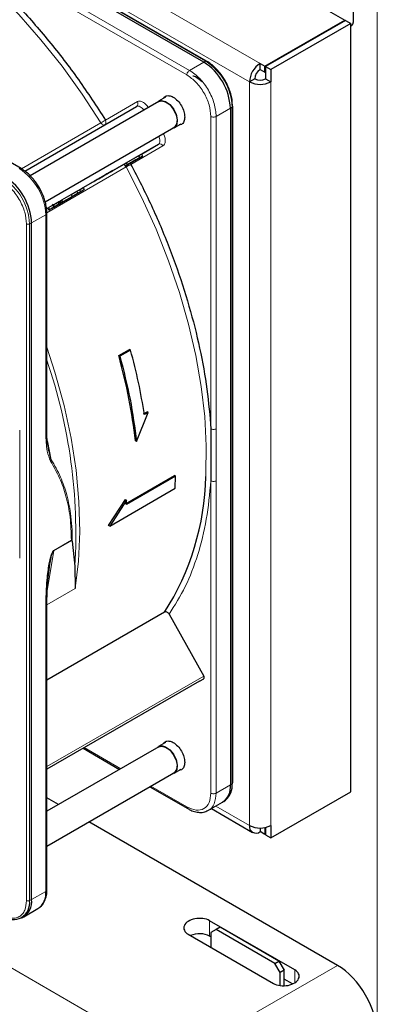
# Paper-space layout 'Blatt4' of a CAD drawing. Header units: millimetres. Extents: x 5 to 418, y 2 to 292.
# Tile 70 of 102: x 140 to 148, y 190 to 212. Entities that reach past the tile are written whole.
import ezdxf

# ---------------------------------------------------------------- set-up
doc = ezdxf.new("R2010")
doc.units = ezdxf.units.MM

psp = doc.layouts.new('Blatt4')

# ---------------------------------------------------------------- linework, layer by layer
at = {"color": 7, "linetype": 'Continuous', "lineweight": 25}
for p, q in [((90.757, 244.006), (147.066, 211.499)), ((143.944, 210.568), (130.969, 218.059)), ((144.009, 210.589), (131.034, 218.08)), ((147.255, 211.459), (147.255, 211.731)), ((145.298, 210.479), (147.066, 211.499)), ((147.078, 211.493), (145.31, 210.472)), ((147.066, 211.486), (147.066, 211.499)), ((147.078, 211.493), (147.196, 211.425)), ((147.196, 211.425), (145.428, 210.404)), ((147.196, 194.413), (147.196, 211.425)), ((139.901, 208.214), (135.712, 210.632)), ((144.009, 210.589), (144.01, 210.589)), ((145.192, 210.404), (145.192, 210.54)), ((145.192, 210.54), (145.298, 210.479)), ((145.192, 210.404), (145.298, 210.343)), ((145.298, 210.343), (145.298, 210.479)), ((145.31, 210.472), (145.31, 210.2)), ((145.31, 210.472), (145.428, 210.404)), ((145.428, 210.404), (145.428, 210.132)), ((145.074, 210.2), (144.957, 210.132)), ((145.298, 210.343), (145.31, 210.35)), ((145.31, 210.2), (145.428, 210.132)), ((143.1, 209.795), (142.947, 209.706)), ((139.982, 208.158), (142.458, 209.588)), ((142.951, 209.699), (140.102, 208.054)), ((144.534, 209.547), (144.534, 194.564)), ((144.582, 209.594), (144.577, 209.689)), ((144.585, 209.593), (144.585, 209.594)), ((144.585, 194.61), (144.585, 209.593)), ((140.437, 207.478), (143.285, 209.122)), ((143.289, 209.115), (143.442, 209.203)), ((142.566, 208.534), (142.942, 208.751)), ((142.229, 208.339), (142.502, 208.497)), ((142.254, 208.296), (142.527, 208.453)), ((142.591, 208.49), (142.428, 208.396)), ((142.502, 208.497), (142.566, 208.534)), ((142.502, 208.497), (142.527, 208.453)), ((142.527, 208.453), (142.591, 208.49)), ((142.566, 208.534), (142.591, 208.49)), ((141.277, 207.789), (142.18, 208.311)), ((142.18, 208.311), (142.229, 208.339)), ((142.18, 208.311), (142.205, 208.268)), ((142.317, 208.332), (142.205, 208.268)), ((142.205, 208.268), (142.254, 208.296)), ((142.229, 208.339), (142.254, 208.296)), ((142.339, 208.345), (142.266, 208.302)), ((142.266, 208.302), (142.317, 208.332)), ((142.266, 208.302), (142.266, 208.302)), ((142.285, 208.314), (142.441, 208.404)), ((142.355, 208.354), (142.285, 208.314)), ((142.39, 208.374), (142.339, 208.345)), ((142.441, 208.404), (142.355, 208.354)), ((142.355, 208.354), (142.355, 208.354)), ((142.425, 208.395), (142.39, 208.374)), ((142.425, 208.395), (142.463, 208.416)), ((142.463, 208.416), (142.428, 208.396)), ((142.463, 208.416), (142.463, 208.416)), ((141.195, 207.742), (141.276, 207.789)), ((141.276, 207.789), (141.301, 207.746)), ((141.118, 207.64), (140.764, 207.436)), ((140.781, 207.446), (141.017, 207.582)), ((141.26, 207.722), (140.788, 207.45)), ((140.805, 207.517), (141.011, 207.636)), ((140.806, 207.46), (141.159, 207.664)), ((140.83, 207.474), (141.036, 207.593)), ((141.017, 207.582), (140.975, 207.558)), ((141.011, 207.636), (141.136, 207.708)), ((141.011, 207.636), (141.036, 207.593)), ((141.017, 207.582), (141.017, 207.582)), ((141.036, 207.593), (141.161, 207.665)), ((141.095, 207.627), (141.301, 207.746)), ((141.22, 207.699), (141.095, 207.627)), ((141.159, 207.664), (141.118, 207.64)), ((141.136, 207.708), (141.195, 207.742)), ((141.136, 207.708), (141.161, 207.665)), ((141.159, 207.664), (141.159, 207.664)), ((141.161, 207.665), (141.22, 207.699)), ((141.195, 207.742), (141.22, 207.699)), ((141.301, 207.746), (141.26, 207.722)), ((140.594, 207.425), (140.644, 207.337)), ((140.646, 207.368), (140.632, 207.36)), ((140.715, 207.465), (140.739, 207.479)), ((140.715, 207.465), (140.74, 207.422)), ((140.77, 207.439), (140.725, 207.413)), ((140.739, 207.479), (140.763, 207.493)), ((140.739, 207.479), (140.764, 207.436)), ((140.975, 207.558), (140.74, 207.422)), ((140.781, 207.446), (140.74, 207.422)), ((140.763, 207.493), (140.805, 207.517)), ((140.763, 207.493), (140.788, 207.45)), ((140.806, 207.46), (140.764, 207.436)), ((140.781, 207.446), (140.781, 207.446)), ((140.83, 207.474), (140.788, 207.45)), ((140.83, 207.474), (140.805, 207.517)), ((140.806, 207.46), (140.806, 207.46)), ((140.837, 207.478), (140.837, 207.478)), ((140.465, 207.321), (140.494, 207.337)), ((140.473, 202.386), (140.473, 207.224)), ((140.494, 207.337), (140.519, 207.294)), ((140.135, 192.025), (140.135, 207.008)), ((142.065, 204.072), (142.301, 204.208)), ((142.326, 204.193), (142.09, 204.057)), ((142.326, 204.193), (142.301, 204.208)), ((142.065, 204.072), (142.09, 204.057)), ((142.459, 202.171), (142.715, 202.812)), ((142.608, 202.778), (142.691, 202.826)), ((142.715, 202.812), (142.632, 202.764)), ((142.715, 202.812), (142.691, 202.826)), ((144.078, 202.774), (144.102, 202.45)), ((144.102, 202.45), (144.102, 201.299)), ((140.515, 201.961), (140.491, 202.112)), ((142.459, 202.171), (142.435, 202.184)), ((140.571, 201.765), (140.5, 202.054)), ((142.211, 200.79), (143.295, 201.415)), ((143.318, 201.402), (142.234, 200.776)), ((143.318, 201.402), (143.295, 201.415)), ((143.313, 201.133), (143.318, 201.402)), ((141.864, 200.296), (143.313, 201.133)), ((141.84, 200.309), (142.21, 200.885)), ((142.234, 200.871), (141.864, 200.296)), ((142.21, 200.885), (142.234, 200.871)), ((142.234, 200.776), (142.234, 200.871)), ((141.864, 200.296), (141.84, 200.309)), ((141.015, 199.981), (141.024, 199.976)), ((141.033, 199.959), (141.093, 199.408)), ((141.093, 199.408), (141.096, 198.91)), ((140.473, 192.24), (140.473, 198.517)), ((143.076, 198.389), (140.473, 196.886)), ((143.177, 198.347), (143.944, 196.972)), ((143.848, 196.86), (143.943, 196.915)), ((143.848, 196.86), (140.473, 194.912)), ((142.951, 195.41), (140.473, 193.979)), ((141.275, 195.375), (142.083, 194.908)), ((143.1, 195.505), (142.947, 195.417)), ((140.473, 193.209), (143.285, 194.832)), ((143.289, 194.825), (143.442, 194.914)), ((142.749, 194.523), (143.589, 194.038)), ((140.733, 194.129), (140.473, 194.28)), ((145.428, 193.393), (147.196, 194.413)), ((144.047, 194.001), (144.361, 194.182)), ((144.386, 194.199), (144.426, 194.228)), ((144.113, 194.039), (145.026, 193.512)), ((146.902, 190.568), (141.4, 193.744)), ((145.298, 193.604), (145.279, 193.615)), ((145.31, 193.611), (145.298, 193.604)), ((145.31, 193.621), (145.31, 193.461)), ((145.428, 193.665), (145.428, 193.393)), ((145.192, 193.609), (145.192, 193.529)), ((145.298, 193.468), (145.192, 193.529)), ((145.298, 193.604), (145.298, 193.468)), ((145.31, 193.474), (145.298, 193.468)), ((145.31, 193.461), (145.428, 193.393)), ((139.963, 191.643), (140.276, 191.824)), ((139.89, 191.61), (139.936, 191.63)), ((145.958, 190.469), (144.073, 191.557)), ((143.601, 191.257), (145.487, 190.168)), ((144.102, 191.2), (144.073, 191.217)), ((144.22, 191.361), (144.102, 191.293)), ((144.102, 191.293), (144.102, 190.967)), ((144.308, 191.412), (144.22, 191.361)), ((145.516, 190.613), (144.22, 191.361)), ((145.605, 190.664), (144.308, 191.412)), ((145.516, 190.613), (145.605, 190.664)), ((145.634, 190.409), (145.516, 190.613)), ((145.605, 190.664), (145.723, 190.46)), ((145.723, 190.46), (145.634, 190.409)), ((145.634, 190.12), (145.634, 190.409)), ((145.723, 190.116), (145.723, 190.46)), ((145.91, 190.156), (145.723, 190.264))]:
    psp.add_line(p, q, dxfattribs=at)
at = {"color": 7, "linetype": 'Continuous', "lineweight": 18}
for p, q in [((89.095, 242.924), (145.192, 210.54)), ((88.859, 242.516), (144.957, 210.132)), ((131.012, 218.079), (143.987, 210.589)), ((143.572, 210.285), (137.583, 213.743)), ((143.631, 210.387), (137.641, 213.844)), ((147.785, 186.18), (147.785, 211.697)), ((143.944, 210.568), (143.631, 210.387)), ((143.987, 210.589), (143.944, 210.568)), ((144.957, 193.665), (144.957, 210.132)), ((145.428, 210.132), (145.428, 193.665)), ((141.768, 209.285), (142.476, 209.694)), ((144.22, 209.366), (144.534, 209.547)), ((144.534, 209.547), (144.573, 209.574)), ((144.573, 209.574), (144.573, 194.591)), ((144.102, 202.45), (144.102, 209.366)), ((144.22, 209.366), (144.22, 202.45)), ((139.909, 208.207), (141.67, 209.223)), ((142.942, 208.751), (140.465, 207.321)), ((143.042, 208.712), (142.334, 208.304)), ((142.231, 208.25), (140.471, 207.233)), ((140.515, 207.349), (140.54, 207.306)), ((140.621, 207.411), (140.646, 207.368)), ((140.683, 207.446), (140.708, 207.403)), ((140.135, 207.008), (140.449, 207.189)), ((140.449, 202.352), (140.449, 207.189)), ((140.021, 192.004), (140.021, 206.987)), ((140.088, 206.986), (140.135, 207.008)), ((140.088, 192.002), (140.088, 206.986)), ((139.872, 202.418), (139.872, 199.582)), ((140.486, 202.182), (140.571, 201.765)), ((144.102, 194.383), (144.102, 201.299)), ((144.22, 194.383), (144.22, 201.299)), ((140.625, 199.745), (141.024, 199.976)), ((140.626, 199.757), (141.015, 199.981)), ((140.485, 198.912), (140.625, 199.745)), ((140.626, 199.757), (140.625, 199.745)), ((141.096, 198.91), (140.474, 198.551)), ((140.449, 198.479), (140.449, 192.206)), ((127.642, 197.464), (143.244, 188.456)), ((140.473, 194.968), (143.944, 196.972)), ((140.473, 194.912), (143.943, 196.915)), ((141.299, 195.389), (142.107, 194.922)), ((142.774, 194.537), (143.572, 194.077)), ((144.22, 194.383), (144.534, 194.564)), ((144.534, 194.564), (144.573, 194.591)), ((144.211, 194.096), (144.957, 193.665)), ((140.135, 192.025), (140.449, 192.206)), ((140.088, 192.002), (140.135, 192.025)), ((144.073, 191.217), (144.073, 191.557)), ((143.244, 188.456), (146.902, 190.568)), ((145.958, 190.182), (145.958, 190.469))]:
    psp.add_line(p, q, dxfattribs=at)
at = {"color": 7, "linetype": 'Continuous', "lineweight": 18, "flags": 128}
for points in [[(141.67, 209.223), (141.251, 209.863), (140.808, 210.478), (140.341, 211.066), (139.855, 211.623), (139.351, 212.145), (138.834, 212.629), (138.305, 213.073), (137.769, 213.473), (137.228, 213.828), (136.686, 214.135), (136.146, 214.392), (135.786, 214.536)], [(142.616, 209.506), (142.603, 209.525), (142.583, 209.548), (142.561, 209.567), (142.539, 209.581), (142.517, 209.591), (142.495, 209.595), (142.476, 209.594), (142.458, 209.588)], [(141.748, 209.178), (141.742, 209.176), (141.732, 209.175), (141.722, 209.177), (141.71, 209.182), (141.699, 209.189), (141.689, 209.199), (141.679, 209.21), (141.67, 209.223)], [(142.942, 208.751), (142.956, 208.762), (142.967, 208.779), (142.974, 208.799), (142.976, 208.823), (142.975, 208.85), (142.969, 208.878), (142.959, 208.907), (142.95, 208.928)], [(142.231, 208.25), (142.225, 208.264), (142.221, 208.276)], [(143.99, 201.392), (143.992, 201.447), (144, 202.072), (143.965, 202.72), (143.887, 203.387), (143.768, 204.07), (143.607, 204.764), (143.407, 205.464), (143.167, 206.167), (142.891, 206.869), (142.578, 207.564), (142.231, 208.25)], [(140.473, 204.255), (140.651, 203.704), (140.853, 202.969), (141.009, 202.243), (141.12, 201.53), (141.184, 200.836), (141.202, 200.165), (141.173, 199.522), (141.096, 198.91)]]:
    psp.add_lwpolyline(points, dxfattribs=at)
at = {"color": 7, "linetype": 'Continuous', "lineweight": 25, "flags": 128}
for points in [[(147.196, 211.375), (147.22, 211.382), (147.246, 211.412), (147.255, 211.459)], [(142.914, 209.678), (142.934, 209.698), (143.008, 209.722)], [(142.951, 209.699), (143.011, 209.715), (143.099, 209.693), (143.191, 209.628), (143.271, 209.529), (143.328, 209.413), (143.353, 209.296), (143.342, 209.197), (143.297, 209.13), (143.285, 209.122)], [(143.008, 209.722), (143.099, 209.7), (143.193, 209.633), (143.275, 209.532), (143.333, 209.413), (143.359, 209.294), (143.348, 209.192), (143.302, 209.123), (143.247, 209.1)], [(139.901, 208.214), (139.901, 208.214), (139.902, 208.213)], [(142.914, 195.388), (142.934, 195.408), (143.008, 195.433)], [(142.951, 195.41), (143.011, 195.425), (143.099, 195.403), (143.191, 195.338), (143.271, 195.24), (143.328, 195.124), (143.353, 195.007), (143.342, 194.908), (143.297, 194.841), (143.285, 194.832)], [(143.008, 195.433), (143.099, 195.41), (143.193, 195.343), (143.275, 195.243), (143.333, 195.124), (143.359, 195.004), (143.348, 194.902), (143.302, 194.834), (143.247, 194.811)]]:
    psp.add_lwpolyline(points, dxfattribs=at)
at = {"color": 7, "linetype": 'Continuous', "lineweight": 25}
for centre, radius, start, end in [((143.254, 209.489), 1.281, 2.6055, 57.3945), ((145.468, 210.109), 0.512, 122.6055, 177.3945), ((145.33, 210.188), 0.256, 122.6055, 177.3945), ((145.192, 210.427), 0.256, 242.6097, 297.3903), ((145.192, 210.587), 0.512, 242.6097, 297.3903), ((138.856, 206.95), 1.281, 2.6055, 57.3945), ((138.203, 201.511), 5.788, 327.3503, 358.8175), ((144.137, 194.513), 0.4, 304.0564, 7.2558), ((144.146, 194.552), 0.429, 310.8243, 5.1593), ((144.561, 194.611), 0.0233, 299.6454, 355.8931), ((145.1, 193.642), 0.146, 170.786, 309.2033), ((145.192, 194.12), 0.512, 242.6097, 297.3903), ((140.052, 192.155), 0.4, 304.0564, 7.2558), ((140.431, 192.244), 0.0419, 294.3747, 354.3052), ((139.731, 191.944), 0.362, 230.7967, 9.214), ((139.738, 191.978), 0.401, 299.7173, 6.7628)]:
    psp.add_arc(centre, radius, start, end, dxfattribs=at)
at = {"color": 7, "linetype": 'Continuous', "lineweight": 18}
for centre, radius, start, end in [((143.999, 210.568), 0.0233, 64.1059, 120.3461), ((143.302, 209.517), 1.272, 2.6055, 57.3945), ((142.413, 209.65), 0.0769, 306.3512, 35.1851), ((144.561, 209.595), 0.0233, 299.6454, 355.8931), ((140.963, 210.448), 1.414, 299.9883, 304.6957), ((142.973, 208.68), 0.0769, 24.8163, 113.6431), ((139.884, 208.176), 0.0419, 65.6929, 125.6176), ((142.941, 207.021), 1.418, 115.3123, 120.0063), ((138.817, 206.928), 1.272, 2.6055, 57.3945), ((139.169, 207.131), 1.281, 2.6055, 57.3945), ((140.056, 207.056), 0.0777, 242.8052, 294.3071), ((129.224, 200.117), 11.89, 356.5836, 18.901), ((140.056, 192.073), 0.0777, 242.8052, 294.3071)]:
    psp.add_arc(centre, radius, start, end, dxfattribs=at)
at = {"color": 7, "linetype": 'Continuous', "lineweight": 25}
for centre, major_axis, ratio, start_param, end_param in [((143.837, 191.407), (0.333, 0.016), 0.606667, 0.756333, 3.897926), ((143.837, 191.067), (0.333, 0.016), 0.606667, 0.756333, 2.138069), ((146.9, 189.547), (-0.625, 1.083), 0.578965, 3.928442, 5.496499), ((145.723, 190.318), (0.333, 0.016), 0.606667, 3.897926, 7.039519)]:
    psp.add_ellipse(centre, major_axis=major_axis, ratio=ratio, start_param=start_param, end_param=end_param, dxfattribs=at)
for points, knots in [([(137.583, 213.743), (137.837, 213.566), (138.346, 213.211), (139.097, 212.565), (139.827, 211.842), (140.523, 211.046), (141.179, 210.194), (141.572, 209.587), (141.768, 209.285)], [0, 0, 0, 0, 0.16549, 0.332238, 0.5, 0.66775, 0.834504, 1, 1, 1, 1]), ([(144.417, 210.16), (144.379, 210.22), (144.326, 210.303), (144.234, 210.409), (144.153, 210.488), (144.073, 210.553), (144.024, 210.579), (144.009, 210.587)], [0, 0, 0, 0, 0.332049, 0.465023, 0.682007, 0.90111, 1, 1, 1, 1]), ([(143.705, 210.268), (143.706, 210.268), (143.742, 210.263), (143.816, 210.22), (143.882, 210.158), (143.911, 210.131)], [0, 0, 0, 0, 0.018141, 0.572254, 1, 1, 1, 1]), ([(144.577, 209.689), (144.577, 209.698), (144.575, 209.745), (144.554, 209.832), (144.517, 209.951), (144.472, 210.06), (144.433, 210.131), (144.417, 210.16)], [0, 0, 0, 0, 0.0574561, 0.3187987, 0.5412481, 0.8062647, 1, 1, 1, 1]), ([(143.059, 209.771), (143.069, 209.785), (143.096, 209.823), (143.173, 209.833), (143.271, 209.8), (143.371, 209.719), (143.455, 209.605), (143.513, 209.474), (143.521, 209.393), (143.525, 209.353)], [0, 0, 0, 0, 0.092391, 0.243659, 0.394927, 0.546196, 0.697464, 0.848732, 1, 1, 1, 1]), ([(143.525, 209.353), (143.521, 209.317), (143.513, 209.246), (143.464, 209.185), (143.418, 209.181), (143.4, 209.179)], [0, 0, 0, 0, 0.382955, 0.765909, 1, 1, 1, 1]), ([(142.334, 208.304), (142.489, 208.001), (142.8, 207.395), (143.192, 206.461), (143.524, 205.519), (143.784, 204.581), (143.978, 203.659), (144.045, 203.068), (144.078, 202.774)], [0, 0, 0, 0, 0.165623, 0.332361, 0.5, 0.667626, 0.83437, 1, 1, 1, 1]), ([(140.307, 207.788), (140.269, 207.847), (140.216, 207.931), (140.123, 208.037), (140.042, 208.116), (139.962, 208.179), (139.915, 208.204), (139.901, 208.212)], [0, 0, 0, 0, 0.3356827, 0.4702489, 0.69001, 0.912206, 1, 1, 1, 1]), ([(140.471, 207.224), (140.47, 207.266), (140.468, 207.345), (140.442, 207.466), (140.404, 207.587), (140.358, 207.694), (140.321, 207.762), (140.307, 207.788)], [0, 0, 0, 0, 0.229892, 0.443956, 0.631124, 0.859057, 1, 1, 1, 1]), ([(140.496, 207.338), (140.495, 207.338), (140.493, 207.337), (140.496, 207.339), (140.507, 207.345), (140.515, 207.349)], [0, 0, 0, 0, 0.245674, 0.487081, 1, 1, 1, 1]), ([(140.515, 207.349), (140.521, 207.353), (140.534, 207.361), (140.56, 207.376), (140.59, 207.393), (140.611, 207.405), (140.621, 207.411)], [0, 0, 0, 0, 0.262012, 0.500075, 0.738097, 1, 1, 1, 1]), ([(140.54, 207.306), (140.546, 207.31), (140.559, 207.317), (140.585, 207.333), (140.615, 207.35), (140.636, 207.362), (140.646, 207.368)], [0, 0, 0, 0, 0.262012, 0.500075, 0.738097, 1, 1, 1, 1]), ([(140.651, 207.37), (140.644, 207.366), (140.631, 207.359), (140.602, 207.342), (140.584, 207.332), (140.571, 207.324)], [0, 0, 0, 0, 0.246621, 0.488964, 1, 1, 1, 1]), ([(140.594, 207.338), (140.592, 207.337), (140.589, 207.334), (140.585, 207.332), (140.584, 207.331), (140.585, 207.332), (140.592, 207.336), (140.601, 207.342), (140.607, 207.345)], [0, 0, 0, 0, 0.09221, 0.180108, 0.272547, 0.377235, 0.642363, 1, 1, 1, 1]), ([(140.656, 207.373), (140.651, 207.37), (140.641, 207.365), (140.627, 207.356), (140.616, 207.35), (140.608, 207.346), (140.601, 207.341), (140.597, 207.339), (140.594, 207.338)], [0, 0, 0, 0, 0.346244, 0.60537, 0.710321, 0.805859, 0.899712, 1, 1, 1, 1]), ([(140.607, 207.403), (140.607, 207.403), (140.606, 207.402), (140.616, 207.408), (140.621, 207.411)], [0, 0, 0, 0, 0.501646, 1, 1, 1, 1]), ([(140.621, 207.411), (140.625, 207.413), (140.633, 207.418), (140.648, 207.426), (140.665, 207.436), (140.677, 207.443), (140.683, 207.446)], [0, 0, 0, 0, 0.26086, 0.506753, 0.749149, 1, 1, 1, 1]), ([(140.632, 207.36), (140.632, 207.359), (140.631, 207.359), (140.641, 207.365), (140.646, 207.368)], [0, 0, 0, 0, 0.501646, 1, 1, 1, 1]), ([(140.641, 207.364), (140.643, 207.366), (140.648, 207.369), (140.656, 207.373), (140.664, 207.378), (140.668, 207.38), (140.671, 207.382)], [0, 0, 0, 0, 0.246214, 0.481536, 0.726643, 1, 1, 1, 1]), ([(140.646, 207.368), (140.65, 207.37), (140.658, 207.375), (140.673, 207.383), (140.69, 207.393), (140.702, 207.4), (140.708, 207.403)], [0, 0, 0, 0, 0.26086, 0.506753, 0.749149, 1, 1, 1, 1]), ([(140.72, 207.41), (140.71, 207.405), (140.697, 207.397), (140.671, 207.382), (140.658, 207.374), (140.651, 207.37)], [0, 0, 0, 0, 0.511036, 0.753379, 1, 1, 1, 1]), ([(140.681, 207.388), (140.679, 207.386), (140.673, 207.383), (140.663, 207.377), (140.656, 207.373)], [0, 0, 0, 0, 0.39531, 1, 1, 1, 1]), ([(140.671, 207.382), (140.673, 207.383), (140.677, 207.385), (140.681, 207.387), (140.682, 207.388), (140.682, 207.388), (140.681, 207.388)], [0, 0, 0, 0, 0.264335, 0.503766, 0.74118, 1, 1, 1, 1]), ([(140.683, 207.446), (140.689, 207.45), (140.7, 207.456), (140.71, 207.462), (140.715, 207.465)], [0, 0, 0, 0, 0.597004, 1, 1, 1, 1]), ([(140.697, 207.397), (140.696, 207.396), (140.692, 207.394), (140.689, 207.392), (140.687, 207.391), (140.687, 207.391), (140.691, 207.394), (140.698, 207.398), (140.702, 207.4)], [0, 0, 0, 0, 0.105786, 0.203769, 0.301557, 0.4068, 0.661801, 1, 1, 1, 1]), ([(140.754, 207.43), (140.749, 207.427), (140.741, 207.422), (140.728, 207.415), (140.717, 207.409), (140.71, 207.405), (140.703, 207.401), (140.699, 207.398), (140.697, 207.397)], [0, 0, 0, 0, 0.339071, 0.594513, 0.699721, 0.797263, 0.894801, 1, 1, 1, 1]), ([(140.702, 207.4), (140.707, 207.403), (140.716, 207.408), (140.729, 207.415), (140.739, 207.421), (140.746, 207.425), (140.753, 207.429), (140.757, 207.431), (140.759, 207.433)], [0, 0, 0, 0, 0.348491, 0.608786, 0.713671, 0.808589, 0.901277, 1, 1, 1, 1]), ([(140.708, 207.403), (140.714, 207.407), (140.727, 207.414), (140.754, 207.43), (140.772, 207.44), (140.784, 207.447)], [0, 0, 0, 0, 0.235668, 0.475187, 1, 1, 1, 1]), ([(140.725, 207.413), (140.73, 207.416), (140.739, 207.421), (140.742, 207.423), (140.736, 207.419), (140.725, 207.413), (140.72, 207.41)], [0, 0, 0, 0, 0.257013, 0.493304, 0.733189, 1, 1, 1, 1]), ([(140.759, 207.433), (140.761, 207.434), (140.764, 207.436), (140.768, 207.438), (140.77, 207.439), (140.77, 207.439), (140.765, 207.436), (140.758, 207.432), (140.754, 207.43)], [0, 0, 0, 0, 0.1058895, 0.2039506, 0.3017816, 0.407031, 0.6619537, 1, 1, 1, 1]), ([(140.821, 207.469), (140.814, 207.464), (140.804, 207.458), (140.785, 207.448), (140.775, 207.442), (140.77, 207.439)], [0, 0, 0, 0, 0.520179, 0.7607323, 1, 1, 1, 1]), ([(140.784, 207.447), (140.796, 207.454), (140.818, 207.467), (140.828, 207.473), (140.833, 207.476)], [0, 0, 0, 0, 0.530715, 1, 1, 1, 1]), ([(140.833, 207.476), (140.835, 207.476), (140.837, 207.478), (140.836, 207.477), (140.831, 207.474), (140.825, 207.471), (140.821, 207.469)], [0, 0, 0, 0, 0.255127, 0.498018, 0.74194, 1, 1, 1, 1]), ([(140.521, 207.295), (140.52, 207.295), (140.518, 207.293), (140.521, 207.295), (140.532, 207.302), (140.54, 207.306)], [0, 0, 0, 0, 0.245674, 0.487081, 1, 1, 1, 1]), ([(140.571, 207.324), (140.559, 207.317), (140.541, 207.307), (140.526, 207.298), (140.523, 207.296), (140.521, 207.295)], [0, 0, 0, 0, 0.525054, 0.764251, 1, 1, 1, 1]), ([(140.491, 202.112), (140.489, 202.127), (140.475, 202.214), (140.474, 202.31), (140.473, 202.39)], [0, 0, 0, 0, 0.168183, 1, 1, 1, 1]), ([(141.024, 199.976), (141.026, 199.974), (141.03, 199.97), (141.032, 199.963), (141.033, 199.959)], [0, 0, 0, 0, 0.428393, 1, 1, 1, 1]), ([(140.473, 198.513), (140.475, 198.666), (140.478, 198.971), (140.518, 199.29), (140.537, 199.45)], [0, 0, 0, 0, 0.499939, 1, 1, 1, 1]), ([(143.177, 198.347), (143.171, 198.356), (143.158, 198.375), (143.13, 198.392), (143.106, 198.397), (143.088, 198.394), (143.08, 198.39), (143.076, 198.389)], [0, 0, 0, 0, 0.256804, 0.510199, 0.757954, 0.877712, 1, 1, 1, 1]), ([(143.059, 195.481), (143.069, 195.496), (143.096, 195.534), (143.173, 195.543), (143.271, 195.51), (143.371, 195.429), (143.455, 195.316), (143.513, 195.185), (143.521, 195.104), (143.525, 195.063)], [0, 0, 0, 0, 0.092391, 0.243659, 0.394927, 0.546196, 0.697464, 0.848732, 1, 1, 1, 1]), ([(143.525, 195.063), (143.521, 195.028), (143.513, 194.956), (143.464, 194.896), (143.418, 194.891), (143.4, 194.889)], [0, 0, 0, 0, 0.382955, 0.765909, 1, 1, 1, 1]), ([(143.589, 194.041), (143.612, 194.028), (143.671, 193.993), (143.77, 193.962), (143.884, 193.951), (143.976, 193.962), (144.02, 193.991), (144.033, 194)], [0, 0, 0, 0, 0.145802, 0.386097, 0.633668, 0.893068, 1, 1, 1, 1]), ([(140.257, 191.82), (140.282, 191.832), (140.344, 191.864), (140.413, 191.957), (140.458, 192.078), (140.476, 192.175), (140.472, 192.232), (140.471, 192.241)], [0, 0, 0, 0, 0.178353, 0.449155, 0.712576, 0.95398, 1, 1, 1, 1])]:
    psp.add_open_spline(points, degree=3, knots=knots, dxfattribs=at)
at = {"color": 7, "linetype": 'Continuous', "lineweight": 18}
for points in [[(143.572, 210.285), (143.573, 210.294), (143.574, 210.313), (143.588, 210.344), (143.608, 210.371), (143.623, 210.382), (143.631, 210.387)], [(143.631, 210.387), (143.708, 210.332), (143.862, 210.223), (144.057, 209.953), (144.193, 209.649), (144.211, 209.461), (144.22, 209.366)], [(144.22, 209.366), (144.211, 209.362), (144.194, 209.355), (144.161, 209.351), (144.128, 209.355), (144.111, 209.362), (144.102, 209.366)], [(141.75, 209.179), (141.758, 209.184), (141.772, 209.196), (141.782, 209.223), (141.781, 209.255), (141.772, 209.275), (141.768, 209.285)], [(140.449, 202.352), (140.456, 202.357), (140.47, 202.367), (140.472, 202.38), (140.473, 202.386)], [(144.22, 202.45), (144.211, 202.446), (144.194, 202.438), (144.161, 202.435), (144.128, 202.438), (144.111, 202.446), (144.102, 202.45)], [(144.22, 201.299), (144.211, 201.295), (144.194, 201.287), (144.161, 201.284), (144.128, 201.287), (144.111, 201.295), (144.102, 201.299)], [(140.449, 198.479), (140.456, 198.484), (140.47, 198.494), (140.472, 198.507), (140.473, 198.513)], [(143.572, 194.077), (143.641, 194.046), (143.78, 193.984), (143.956, 194.024), (144.078, 194.156), (144.094, 194.307), (144.102, 194.383)], [(144.102, 194.383), (144.111, 194.379), (144.128, 194.371), (144.161, 194.368), (144.194, 194.371), (144.211, 194.379), (144.22, 194.383)]]:
    psp.add_open_spline(points, degree=3, dxfattribs=at)
for points, knots in [([(144.102, 209.366), (144.094, 209.451), (144.078, 209.621), (143.956, 209.894), (143.78, 210.137), (143.641, 210.236), (143.572, 210.285)], [0, 0, 0, 0, 0.25, 0.5, 0.75, 1, 1, 1, 1]), ([(142.476, 209.694), (142.493, 209.7), (142.528, 209.712), (142.596, 209.689), (142.665, 209.637), (142.701, 209.586), (142.719, 209.561)], [0, 0, 0, 0, 0.240773, 0.5, 0.759227, 1, 1, 1, 1]), ([(143.049, 208.99), (143.061, 208.962), (143.088, 208.905), (143.098, 208.819), (143.084, 208.748), (143.056, 208.724), (143.042, 208.712)], [0, 0, 0, 0, 0.240773, 0.5, 0.759227, 1, 1, 1, 1]), ([(142.314, 208.329), (142.314, 208.329), (142.323, 208.323), (142.329, 208.313), (142.334, 208.304)], [0, 0, 0, 0, 0.0119309, 1, 1, 1, 1]), ([(140.021, 206.987), (140.014, 207.072), (140.002, 207.201), (139.934, 207.389), (139.863, 207.531), (139.774, 207.664), (139.646, 207.817), (139.54, 207.892), (139.471, 207.94)], [0, 0, 0, 0, 0.2394568, 0.3683607, 0.5, 0.6316393, 0.7605432, 1, 1, 1, 1]), ([(140.473, 207.225), (140.473, 207.224), (140.475, 207.218), (140.468, 207.204), (140.455, 207.194), (140.449, 207.189)], [0, 0, 0, 0, 0.0308258, 0.5154129, 1, 1, 1, 1]), ([(140.554, 201.733), (140.527, 201.805), (140.459, 201.985), (140.453, 202.214), (140.449, 202.352)], [0, 0, 0, 0, 0.399349, 1, 1, 1, 1]), ([(144.22, 202.45), (144.22, 202.258), (144.219, 202), (144.22, 201.616), (144.22, 201.424), (144.22, 201.299)], [0, 0, 0, 0, 0.499972, 0.673024, 1, 1, 1, 1]), ([(140.554, 201.733), (140.558, 201.738), (140.565, 201.749), (140.569, 201.76), (140.571, 201.765)], [0, 0, 0, 0, 0.5168366, 1, 1, 1, 1]), ([(141.015, 199.981), (141.01, 200.154), (141, 200.501), (140.905, 200.958), (140.759, 201.375), (140.623, 201.611), (140.554, 201.733)], [0, 0, 0, 0, 0.249889, 0.499873, 0.742822, 1, 1, 1, 1]), ([(141.033, 199.959), (141.033, 200.043), (141.034, 200.233), (141.011, 200.497), (140.969, 200.755), (140.917, 200.98), (140.852, 201.191), (140.773, 201.385), (140.68, 201.58), (140.608, 201.703), (140.571, 201.765)], [0, 0, 0, 0, 0.116458, 0.263257, 0.385471, 0.514318, 0.624602, 0.744481, 0.87099, 1, 1, 1, 1]), ([(144.102, 201.299), (144.075, 201.011), (144.02, 200.432), (143.824, 199.652), (143.553, 198.94), (143.302, 198.544), (143.177, 198.347)], [0, 0, 0, 0, 0.249198, 0.5, 0.750802, 1, 1, 1, 1]), ([(140.449, 198.479), (140.45, 198.596), (140.453, 198.799), (140.47, 199.071), (140.491, 199.28), (140.519, 199.467), (140.549, 199.613), (140.588, 199.712), (140.608, 199.741), (140.618, 199.752), (140.623, 199.755), (140.626, 199.757)], [0, 0, 0, 0, 0.284296, 0.495855, 0.644863, 0.771298, 0.922511, 0.969217, 0.985819, 0.993068, 1, 1, 1, 1]), ([(140.537, 199.448), (140.546, 199.498), (140.559, 199.575), (140.584, 199.667), (140.6, 199.713), (140.612, 199.733), (140.619, 199.742), (140.623, 199.744), (140.625, 199.745)], [0, 0, 0, 0, 0.511867, 0.779064, 0.901011, 0.956098, 0.978703, 1, 1, 1, 1]), ([(144.036, 193.999), (144.04, 194), (144.108, 194.012), (144.19, 194.138), (144.21, 194.301), (144.22, 194.383)], [0, 0, 0, 0, 0.029661, 0.514831, 1, 1, 1, 1]), ([(143.588, 194.04), (143.584, 194.043), (143.574, 194.052), (143.573, 194.068), (143.572, 194.077)], [0, 0, 0, 0, 0.4822041, 1, 1, 1, 1]), ([(139.471, 191.686), (139.54, 191.655), (139.646, 191.606), (139.774, 191.611), (139.863, 191.643), (139.934, 191.703), (140.002, 191.812), (140.014, 191.928), (140.021, 192.004)], [0, 0, 0, 0, 0.2394568, 0.3683607, 0.5, 0.6316393, 0.7605432, 1, 1, 1, 1])]:
    psp.add_open_spline(points, degree=3, knots=knots, dxfattribs=at)
at = {"color": 7, "linetype": 'Continuous', "lineweight": 25}
for points in [[(141.542, 207.942), (141.517, 207.928), (141.467, 207.899), (141.432, 207.879), (141.435, 207.881), (141.476, 207.904), (141.549, 207.947), (141.644, 208.001), (141.746, 208.06), (141.804, 208.094), (141.833, 208.111)], [(141.833, 208.111), (141.858, 208.125), (141.908, 208.154), (141.943, 208.174), (141.94, 208.173), (141.899, 208.149), (141.826, 208.106), (141.732, 208.052), (141.629, 207.993), (141.571, 207.959), (141.542, 207.942)], [(142.632, 202.764), (142.592, 203), (142.512, 203.471), (142.388, 203.952), (142.326, 204.193)], [(142.435, 202.184), (142.393, 202.493), (142.308, 203.112), (142.146, 203.752), (142.065, 204.072)], [(142.09, 204.057), (142.171, 203.737), (142.333, 203.097), (142.417, 202.48), (142.459, 202.171)], [(143.943, 196.915), (143.946, 196.918), (143.952, 196.923), (143.954, 196.937), (143.952, 196.954), (143.947, 196.966), (143.944, 196.972)]]:
    psp.add_open_spline(points, degree=3, dxfattribs=at)

doc.saveas('drawing.dxf')
